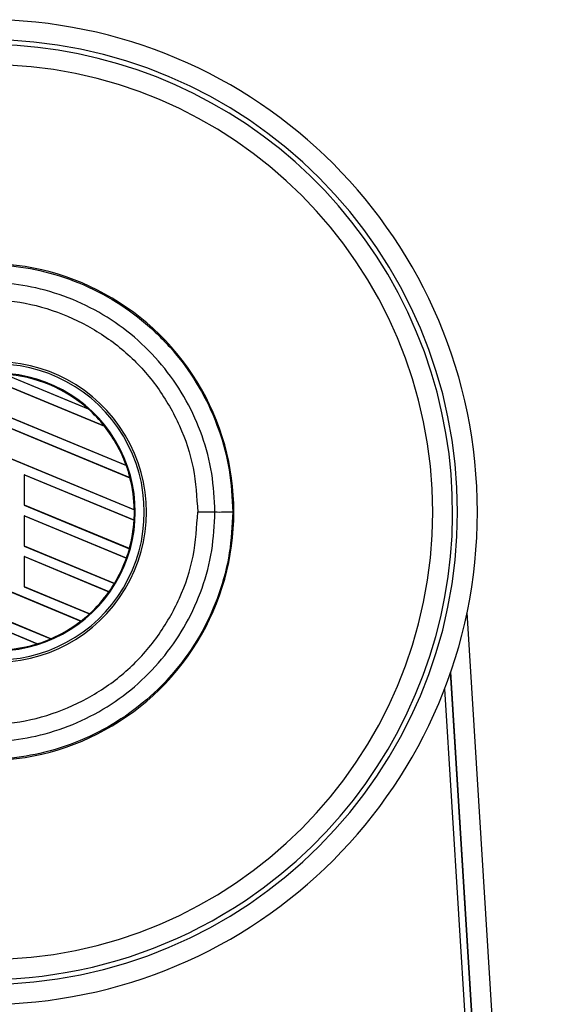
# Model space of a CAD drawing. Header units: millimetres. Extents: x 0 to 420, y 0 to 297.
# Tile 55 of 71: x 220.84 to 223.84, y 233.79 to 239.27. Entities that reach past the tile are written whole.
import ezdxf

# ---------------------------------------------------------------- set-up
doc = ezdxf.new("R2010")
doc.units = ezdxf.units.MM

msp = doc.modelspace()

# ---------------------------------------------------------------- linework, layer by layer
at = {"color": 7, "linetype": 'Continuous', "lineweight": 25}
for p, q in [((221.30918, 237.01045), (220.61539, 237.29783)), ((220.61588, 237.29736), (221.30856, 237.01044)), ((220.75218, 237.2998), (221.21805, 237.10683)), ((221.21612, 237.10789), (220.7543, 237.29918)), ((221.43042, 236.79131), (220.53017, 237.1642)), ((220.53017, 237.16394), (221.43114, 236.79075)), ((221.21801, 237.10685), (221.21612, 237.10789)), ((221.21805, 237.10683), (221.21801, 237.10685)), ((221.45168, 236.72361), (220.53017, 237.10531)), ((220.53017, 237.10504), (221.45119, 236.72355)), ((221.30856, 237.01044), (221.30916, 237.01045)), ((221.30916, 237.01045), (221.30918, 237.01045)), ((221.47519, 236.54494), (220.53017, 236.93638)), ((220.53017, 236.93612), (221.47569, 236.54448)), ((221.43112, 236.79076), (221.43042, 236.79131)), ((221.43114, 236.79075), (221.43112, 236.79076)), ((221.47439, 236.48638), (220.86202, 236.74003)), ((220.86202, 236.74003), (220.86202, 236.57085)), ((220.8625, 236.73957), (220.86202, 236.74003)), ((220.8625, 236.73957), (221.47389, 236.48632)), ((220.8625, 236.57091), (220.8625, 236.73957)), ((221.45119, 236.72355), (221.45166, 236.72361)), ((221.45166, 236.72361), (221.45168, 236.72361)), ((220.86202, 236.57085), (220.8625, 236.57091)), ((220.86202, 236.57085), (221.44806, 236.3281)), ((221.44767, 236.32853), (220.8625, 236.57091)), ((221.43174, 236.27623), (220.86202, 236.51221)), ((220.86202, 236.51221), (220.86202, 236.34303)), ((220.8625, 236.51175), (220.86202, 236.51221)), ((220.8625, 236.34309), (220.8625, 236.51175)), ((220.8625, 236.51175), (221.4312, 236.27619)), ((221.47568, 236.54449), (221.47519, 236.54494)), ((221.47569, 236.54448), (221.47568, 236.54449)), ((221.92482, 236.53265), (221.82848, 236.53265)), ((221.47389, 236.48632), (221.47437, 236.48638)), ((221.47437, 236.48638), (221.47439, 236.48638)), ((220.86202, 236.34303), (220.8625, 236.34309)), ((220.86202, 236.34303), (221.36477, 236.13479)), ((221.36443, 236.13518), (220.8625, 236.34309)), ((221.33454, 236.08867), (220.86202, 236.28439)), ((220.86202, 236.28439), (220.86202, 236.11521)), ((220.8625, 236.28393), (220.86202, 236.28439)), ((220.8625, 236.28393), (221.33394, 236.08866)), ((220.8625, 236.11527), (220.8625, 236.28393)), ((221.44805, 236.32811), (221.44767, 236.32853)), ((221.44806, 236.3281), (221.44805, 236.32811)), ((221.4312, 236.27619), (221.43172, 236.27623)), ((221.43172, 236.27623), (221.43174, 236.27623)), ((221.17841, 235.92552), (220.53017, 236.19403)), ((220.53017, 236.19377), (221.17767, 235.92557)), ((221.36475, 236.13479), (221.36443, 236.13518)), ((221.36477, 236.13479), (221.36475, 236.13479)), ((220.86202, 236.11521), (220.8625, 236.11527)), ((220.86202, 236.11521), (221.2251, 235.96482)), ((221.2248, 235.9652), (220.8625, 236.11527)), ((221.33394, 236.08866), (221.33453, 236.08867)), ((221.33453, 236.08867), (221.33454, 236.08867)), ((221.00943, 235.8266), (220.53017, 236.02511)), ((220.53017, 236.02485), (221.00975, 235.8262)), ((220.93477, 235.79862), (220.53017, 235.96621)), ((220.53017, 235.96595), (220.9337, 235.7988)), ((221.22509, 235.96483), (221.2248, 235.9652)), ((221.2251, 235.96482), (221.22509, 235.96483)), ((223.83846, 227.7716), (223.3297, 235.97216)), ((221.17767, 235.92557), (221.17839, 235.92553)), ((221.17839, 235.92553), (221.17841, 235.92552)), ((220.9337, 235.7988), (220.93475, 235.79863)), ((220.93475, 235.79863), (220.93477, 235.79862)), ((221.00973, 235.82621), (221.00943, 235.8266)), ((221.00975, 235.8262), (221.00973, 235.82621)), ((223.41929, 232.72364), (223.23834, 235.64034)), ((223.72789, 227.76474), (223.23915, 235.64271)), ((223.2043, 235.54697), (223.6864, 227.77601))]:
    msp.add_line(p, q, dxfattribs=at)
for centre, radius, start, end in [((220.64587, 236.53265), 2.74174, 270, 90), ((220.64587, 236.53265), 2.60327, 303.81534, 106.77474), ((220.64587, 236.53265), 2.63096, 270, 90), ((220.64587, 236.53265), 2.49249, 270, 90), ((220.64587, 236.53265), 1.38447, 265.18028, 94.81972), ((220.70732, 236.53265), 0.83552, 267.5, 92.5), ((220.70732, 236.53265), 0.82375, 267.5, 92.5), ((220.70732, 236.53265), 0.7733, 267.5, 92.5), ((220.70732, 236.53265), 0.76846, 48.34691, 86.65309), ((220.70732, 236.53265), 0.76845, 48.35056, 86.64944), ((220.70732, 236.53265), 0.76797, 48.50755, 86.49245), ((220.70732, 236.53265), 0.76846, 38.44471, 48.34691), ((220.70732, 236.53265), 0.76797, 19.68237, 38.47326), ((220.70732, 236.53265), 0.76845, 19.6263, 38.44589), ((220.70732, 236.53265), 0.76846, 19.62504, 38.44471), ((220.70732, 236.53265), 0.76846, 14.38831, 19.62504), ((220.70732, 236.53265), 0.76797, 0.91722, 14.39314), ((220.70732, 236.53265), 0.76845, 0.88252, 14.38869), ((220.70732, 236.53265), 0.76846, 0.8818, 14.38831), ((220.70732, 236.53265), 0.76846, 356.54814, 0.8818), ((221.94523, 317.26612), 80.73347, 269.9855185, 270.0558104), ((220.70732, 236.53265), 0.76797, 344.58576, 356.54166), ((220.70732, 236.53265), 0.76845, 344.56347, 356.54818), ((220.70732, 236.53265), 0.76846, 344.56307, 356.54814), ((220.70732, 236.53265), 0.76846, 340.50758, 344.56307), ((220.70732, 236.53265), 0.76797, 328.83169, 340.49144), ((220.70732, 236.53265), 0.76845, 328.81915, 340.50735), ((220.70732, 236.53265), 0.76846, 328.81902, 340.50758), ((220.70732, 236.53265), 0.76846, 324.70717, 328.81902), ((220.70732, 236.53265), 0.76797, 312.36308, 324.68039), ((220.70732, 236.53265), 0.76845, 312.36013, 324.70666), ((220.70732, 236.53265), 0.76846, 312.36028, 324.70717), ((220.70732, 236.53265), 0.76846, 307.80908, 312.36028), ((220.70732, 236.53265), 0.76797, 293.16504, 307.76752), ((220.70732, 236.53265), 0.76845, 293.17491, 307.80821), ((220.70732, 236.53265), 0.76846, 293.17547, 307.80908), ((220.70732, 236.53265), 0.76845, 267.5, 287.2149), ((220.70732, 236.53265), 0.76846, 267.5, 287.21651), ((220.70732, 236.53265), 0.76797, 267.5, 287.14432), ((220.70732, 236.53265), 0.76846, 287.21651, 293.17547), ((220.64587, 236.53265), 2.60327, 253.22526, 303.81534)]:
    msp.add_arc(centre, radius, start, end, dxfattribs=at)
for points, knots in [([(220.53009, 237.90578), (220.59943, 237.90858), (220.73976, 237.91425), (220.95499, 237.8812), (221.17125, 237.81377), (221.37796, 237.70779), (221.56567, 237.56754), (221.72564, 237.39925), (221.85648, 237.20474), (221.95117, 236.993), (222.01232, 236.76621), (222.01998, 236.61127), (222.02387, 236.53269)], [0, 0, 0, 0, 0.0912304, 0.1846225, 0.285093, 0.3884772, 0.4889466, 0.5923296, 0.6927987, 0.7961814, 0.8966347, 1, 1, 1, 1]), ([(221.92482, 236.53265), (221.92124, 236.60454), (221.91409, 236.74833), (221.85812, 236.958), (221.76976, 237.15537), (221.64941, 237.33542), (221.50018, 237.49224), (221.32715, 237.62235), (221.13436, 237.72104), (220.93453, 237.78397), (220.73378, 237.81474), (220.60355, 237.80962), (220.53843, 237.80706)], [0, 0, 0, 0, 0.1019155, 0.2038336, 0.305753, 0.4076712, 0.509602, 0.6115312, 0.7134615, 0.8153929, 0.9076964, 1, 1, 1, 1]), ([(220.53025, 237.70996), (220.61248, 237.7129), (220.7772, 237.71878), (221.01983, 237.66375), (221.24537, 237.56158), (221.44592, 237.4159), (221.6111, 237.23071), (221.73434, 237.01588), (221.81398, 236.77974), (221.82365, 236.61495), (221.82848, 236.53265)], [0, 0, 0, 0, 0.1248804, 0.2501396, 0.3746494, 0.4998125, 0.6247642, 0.7495577, 0.8749238, 1, 1, 1, 1]), ([(222.02387, 236.53269), (222.02019, 236.45632), (222.01273, 236.30136), (221.95265, 236.07648), (221.85759, 235.86255), (221.7284, 235.6695), (221.56737, 235.49928), (221.3817, 235.35985), (221.17336, 235.2524), (220.95875, 235.18493), (220.74144, 235.15117), (220.60109, 235.15672), (220.53009, 235.15952)], [0, 0, 0, 0, 0.10046502, 0.20384345, 0.30430944, 0.40768894, 0.50815524, 0.61153497, 0.71200234, 0.81538328, 0.9066108, 1, 1, 1, 1]), ([(220.53025, 235.35534), (220.61248, 235.3524), (220.7772, 235.34652), (221.01983, 235.40155), (221.24537, 235.50372), (221.44592, 235.6494), (221.6111, 235.83459), (221.73434, 236.04942), (221.81398, 236.28556), (221.82365, 236.45035), (221.82848, 236.53265)], [0, 0, 0, 0, 0.1248804, 0.2501396, 0.3746494, 0.4998125, 0.6247642, 0.7495577, 0.8749238, 1, 1, 1, 1]), ([(220.53843, 235.25824), (220.60355, 235.25568), (220.73378, 235.25056), (220.93453, 235.28133), (221.13436, 235.34426), (221.32715, 235.44295), (221.50018, 235.57306), (221.64941, 235.72988), (221.76976, 235.90993), (221.85812, 236.1073), (221.91409, 236.31697), (221.92124, 236.46076), (221.92482, 236.53265)], [0, 0, 0, 0, 0.0923036, 0.1846071, 0.2865385, 0.3884688, 0.490398, 0.5923288, 0.694247, 0.7961664, 0.8980845, 1, 1, 1, 1])]:
    msp.add_open_spline(points, degree=3, knots=knots, dxfattribs=at)

doc.saveas('drawing.dxf')
